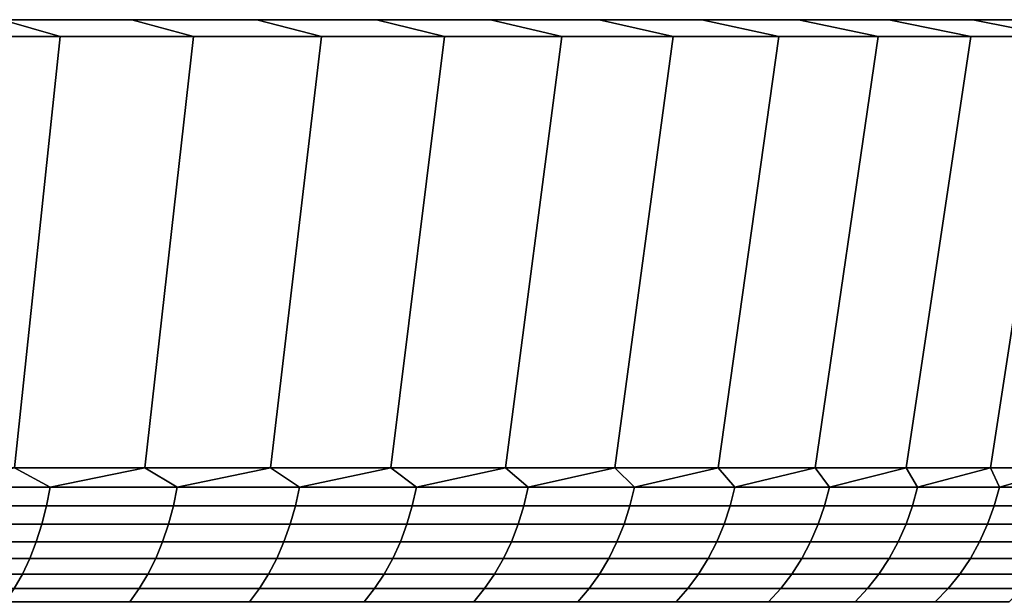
# Model space of a CAD drawing. Header units: metres. Extents: x -109 to 109, y -100 to 58.
# Tile 144 of 256: x -57.27 to -48.57, y 53.41 to 58.5. Entities that reach past the tile are written whole.
import ezdxf

# ---------------------------------------------------------------- set-up
doc = ezdxf.new("R2010")
doc.units = ezdxf.units.M
doc.layers.add('solid_21_062_100_XXX', color=7, linetype='CONTINUOUS')

msp = doc.modelspace()

# ---------------------------------------------------------------- linework, layer by layer
at = {"layer": 'solid_21_062_100_XXX'}
for points in [[(-44.985703, 58.5, -2.920247), (-108.11554, 58.5, -1.461617), (-108.149307, 58.5), (-44.88446, 58.5, -1.461617)], [(-108.11554, 58.5, 1.461617), (-44.850693, 58.5), (-44.88446, 58.5, -1.461617), (-108.149307, 58.5)], [(-45.154202, 58.5, -4.372556), (-108.014297, 58.5, -2.920247), (-108.11554, 58.5, -1.461617), (-44.985703, 58.5, -2.920247)], [(-108.014297, 58.5, 2.920247), (-44.88446, 58.5, 1.461617), (-44.850693, 58.5), (-108.11554, 58.5, 1.461617)], [(-45.389584, 58.5, -5.81556), (-107.845802, 58.5, -4.372556), (-108.014297, 58.5, -2.920247), (-45.154202, 58.5, -4.372556)], [(-107.845802, 58.5, 4.372556), (-44.985703, 58.5, 2.920247), (-44.88446, 58.5, 1.461617), (-108.014297, 58.5, 2.920247)], [(-45.691353, 58.5, -7.246105), (-107.610413, 58.5, -5.81556), (-107.845802, 58.5, -4.372556), (-45.389584, 58.5, -5.81556)], [(-107.610413, 58.5, 5.81556), (-45.154202, 58.5, 4.372556), (-44.985703, 58.5, 2.920247), (-107.845802, 58.5, 4.372556)], [(-46.058899, 58.5, -8.6613), (-107.308647, 58.5, -7.246105), (-107.610413, 58.5, -5.81556), (-45.691353, 58.5, -7.246105)], [(-107.308647, 58.5, 7.246105), (-45.389584, 58.5, 5.81556), (-45.154202, 58.5, 4.372556), (-107.610413, 58.5, 5.81556)], [(-46.491348, 58.5, -10.057801), (-106.941101, 58.5, -8.6613), (-107.308647, 58.5, -7.246105), (-46.058899, 58.5, -8.6613)], [(-106.941101, 58.5, 8.6613), (-45.691353, 58.5, 7.246105), (-45.389584, 58.5, 5.81556), (-107.308647, 58.5, 7.246105)], [(-46.987904, 58.5, -11.433064), (-106.508652, 58.5, -10.057801), (-106.941101, 58.5, -8.6613), (-46.491348, 58.5, -10.057801)], [(-106.508652, 58.5, 10.057801), (-46.058899, 58.5, 8.6613), (-45.691353, 58.5, 7.246105), (-106.941101, 58.5, 8.6613)], [(-47.547405, 58.5, -12.783813), (-106.012093, 58.5, -11.433064), (-106.508652, 58.5, -10.057801), (-46.987904, 58.5, -11.433064)], [(-106.012093, 58.5, 11.433064), (-46.491348, 58.5, 10.057801), (-46.058899, 58.5, 8.6613), (-106.508652, 58.5, 10.057801)], [(-48.168751, 58.5, -14.107408), (-105.452591, 58.5, -12.783813), (-106.012093, 58.5, -11.433064), (-47.547405, 58.5, -12.783813)], [(-105.452591, 58.5, 12.783813), (-46.987904, 58.5, 11.433064), (-46.491348, 58.5, 10.057801), (-106.012093, 58.5, 11.433064)], [(-48.850403, 58.5, -15.400596), (-104.831245, 58.5, -14.107408), (-105.452591, 58.5, -12.783813), (-48.168751, 58.5, -14.107408)], [(-104.831245, 58.5, 14.107408), (-47.547405, 58.5, 12.783813), (-46.987904, 58.5, 11.433064), (-105.452591, 58.5, 12.783813)], [(-49.591232, 58.5, -16.661243), (-104.149597, 58.5, -15.400596), (-104.831245, 58.5, -14.107408), (-48.850403, 58.5, -15.400596)], [(-104.149597, 58.5, 15.400596), (-48.168751, 58.5, 14.107408), (-47.547405, 58.5, 12.783813), (-104.831245, 58.5, 14.107408)], [(-50.38937, 58.5, -17.886127), (-103.408768, 58.5, -16.661243), (-104.149597, 58.5, -15.400596), (-49.591232, 58.5, -16.661243)], [(-103.408768, 58.5, 16.661243), (-48.850403, 58.5, 15.400596), (-48.168751, 58.5, 14.107408), (-104.149597, 58.5, 15.400596)], [(-51.243362, 58.5, -19.073038), (-102.610626, 58.5, -17.886127), (-103.408768, 58.5, -16.661243), (-50.38937, 58.5, -17.886127)], [(-102.610626, 58.5, 17.886127), (-49.591232, 58.5, 16.661243), (-48.850403, 58.5, 15.400596), (-103.408768, 58.5, 16.661243)], [(-52.151077, 58.5, -20.219019), (-101.756638, 58.5, -19.073038), (-102.610626, 58.5, -17.886127), (-51.243362, 58.5, -19.073038)], [(-101.756638, 58.5, 19.073038), (-50.38937, 58.5, 17.886127), (-49.591232, 58.5, 16.661243), (-102.610626, 58.5, 17.886127)], [(-53.110939, 58.5, -21.322065), (-100.848923, 58.5, -20.219019), (-101.756638, 58.5, -19.073038), (-52.151077, 58.5, -20.219019)], [(-100.848923, 58.5, 20.219019), (-51.243362, 58.5, 19.073038), (-50.38937, 58.5, 17.886127), (-101.756638, 58.5, 19.073038)], [(-53.110939, 58.5, -21.322065), (-99.889061, 58.5, -21.322065), (-100.848923, 58.5, -20.219019)], [(-99.889061, 58.5, 21.322065), (-52.151077, 58.5, 20.219019), (-51.243362, 58.5, 19.073038), (-100.848923, 58.5, 20.219019)], [(-54.12048, 58.5, -22.379354), (-98.879524, 58.5, -22.379354), (-99.889061, 58.5, -21.322065)], [(-53.110939, 58.5, -21.322065), (-54.12048, 58.5, -22.379354), (-99.889061, 58.5, -21.322065)], [(-99.889061, 58.5, 21.322065), (-53.110939, 58.5, 21.322065), (-52.151077, 58.5, 20.219019)], [(-99.889061, 58.5, 21.322065), (-98.879524, 58.5, 22.379354), (-53.110939, 58.5, 21.322065)], [(-55.178028, 58.5, -23.389147), (-97.821968, 58.5, -23.389147), (-98.879524, 58.5, -22.379354)], [(-54.12048, 58.5, -22.379354), (-55.178028, 58.5, -23.389147), (-98.879524, 58.5, -22.379354)], [(-98.879524, 58.5, 22.379354), (-54.12048, 58.5, 22.379354), (-53.110939, 58.5, 21.322065)], [(-98.879524, 58.5, 22.379354), (-97.821968, 58.5, 23.389147), (-54.12048, 58.5, 22.379354)], [(-56.280922, 58.5, -24.348871), (-96.719078, 58.5, -24.348871), (-97.821968, 58.5, -23.389147)], [(-55.178028, 58.5, -23.389147), (-56.280922, 58.5, -24.348871), (-97.821968, 58.5, -23.389147)], [(-97.821968, 58.5, 23.389147), (-55.178028, 58.5, 23.389147), (-54.12048, 58.5, 22.379354)], [(-97.821968, 58.5, 23.389147), (-96.719078, 58.5, 24.348871), (-55.178028, 58.5, 23.389147)], [(-56.280922, 58.5, -24.348871), (-57.427132, 58.5, -25.256767), (-96.719078, 58.5, -24.348871)], [(-96.719078, 58.5, 24.348871), (-56.280922, 58.5, 24.348871), (-55.178028, 58.5, 23.389147)], [(-96.719078, 58.5, 24.348871), (-95.572868, 58.5, 25.256767), (-56.280922, 58.5, 24.348871)], [(-95.572868, 58.5, 25.256767), (-57.427132, 58.5, 25.256767), (-56.280922, 58.5, 24.348871)], [(-56.914455, 58.349998, -25.935621), (-58.132977, 58.349998, -26.812355), (-58.613731, 58.5, -26.110535), (-57.427132, 58.5, -25.256767)], [(-58.132977, 58.349998, 26.812355), (-56.914455, 58.349998, 25.935621), (-57.427132, 58.5, 25.256767), (-58.613731, 58.5, 26.110535)], [(-55.737442, 58.349998, -25.003325), (-56.914455, 58.349998, -25.935621), (-57.427132, 58.5, -25.256767), (-56.280922, 58.5, -24.348871)], [(-56.914455, 58.349998, 25.935621), (-55.737442, 58.349998, 25.003325), (-56.280922, 58.5, 24.348871), (-57.427132, 58.5, 25.256767)], [(-54.604927, 58.349998, -24.017824), (-55.737442, 58.349998, -25.003325), (-56.280922, 58.5, -24.348871), (-55.178028, 58.5, -23.389147)], [(-55.737442, 58.349998, 25.003325), (-54.604927, 58.349998, 24.017824), (-55.178028, 58.5, 23.389147), (-56.280922, 58.5, 24.348871)], [(-53.518967, 58.349998, -22.980906), (-54.604927, 58.349998, -24.017824), (-55.178028, 58.5, -23.389147), (-54.12048, 58.5, -22.379354)], [(-54.604927, 58.349998, 24.017824), (-53.518967, 58.349998, 22.980906), (-54.12048, 58.5, 22.379354), (-55.178028, 58.5, 23.389147)], [(-52.482281, 58.349998, -21.895187), (-53.518967, 58.349998, -22.980906), (-54.12048, 58.5, -22.379354), (-53.110939, 58.5, -21.322065)], [(-53.518967, 58.349998, 22.980906), (-52.482281, 58.349998, 21.895187), (-53.110939, 58.5, 21.322065), (-54.12048, 58.5, 22.379354)], [(-51.496593, 58.349998, -20.762459), (-52.482281, 58.349998, -21.895187), (-53.110939, 58.5, -21.322065), (-52.151077, 58.5, -20.219019)], [(-52.482281, 58.349998, 21.895187), (-51.496593, 58.349998, 20.762459), (-52.151077, 58.5, 20.219019), (-53.110939, 58.5, 21.322065)], [(-50.56448, 58.349998, -19.58568), (-51.496593, 58.349998, -20.762459), (-52.151077, 58.5, -20.219019), (-51.243362, 58.5, -19.073038)], [(-51.496593, 58.349998, 20.762459), (-50.56448, 58.349998, 19.58568), (-51.243362, 58.5, 19.073038), (-52.151077, 58.5, 20.219019)], [(-49.68755, 58.349998, -18.366886), (-50.56448, 58.349998, -19.58568), (-51.243362, 58.5, -19.073038), (-50.38937, 58.5, -17.886127)], [(-50.56448, 58.349998, 19.58568), (-49.68755, 58.349998, 18.366886), (-50.38937, 58.5, 17.886127), (-51.243362, 58.5, 19.073038)], [(-48.867977, 58.349998, -17.109098), (-49.68755, 58.349998, -18.366886), (-50.38937, 58.5, -17.886127), (-49.591232, 58.5, -16.661243)], [(-49.68755, 58.349998, 18.366886), (-48.867977, 58.349998, 17.109098), (-49.591232, 58.5, 16.661243), (-50.38937, 58.5, 17.886127)], [(-48.107227, 58.349998, -15.814565), (-48.867977, 58.349998, -17.109098), (-49.591232, 58.5, -16.661243), (-48.850403, 58.5, -15.400596)], [(-48.867977, 58.349998, 17.109098), (-48.107227, 58.349998, 15.814565), (-48.850403, 58.5, 15.400596), (-49.591232, 58.5, 16.661243)], [(-47.407234, 58.349998, -14.486578), (-48.107227, 58.349998, -15.814565), (-48.850403, 58.5, -15.400596), (-48.168751, 58.5, -14.107408)], [(-48.107227, 58.349998, 15.814565), (-47.407234, 58.349998, 14.486578), (-48.168751, 58.5, 14.107408), (-48.850403, 58.5, 15.400596)], [(-58.513008, 54.537159, 26.257763), (-57.319527, 54.537159, 25.399044), (-56.914455, 58.349998, 25.935621), (-58.132977, 58.349998, 26.812355)], [(-57.319527, 54.537159, -25.399044), (-58.513008, 54.537159, -26.257763), (-58.132977, 58.349998, -26.812355), (-56.914455, 58.349998, -25.935621)], [(-57.319527, 54.537159, 25.399044), (-56.166977, 54.537159, 24.486124), (-55.737442, 58.349998, 25.003325), (-56.914455, 58.349998, 25.935621)], [(-56.166977, 54.537159, -24.486124), (-57.319527, 54.537159, -25.399044), (-56.914455, 58.349998, -25.935621), (-55.737442, 58.349998, -25.003325)], [(-56.166977, 54.537159, 24.486124), (-55.057823, 54.537159, 23.520948), (-54.604927, 58.349998, 24.017824), (-55.737442, 58.349998, 25.003325)], [(-55.057823, 54.537159, -23.52095), (-56.166977, 54.537159, -24.486124), (-55.737442, 58.349998, -25.003325), (-54.604927, 58.349998, -24.017824)], [(-55.057823, 54.537159, 23.520948), (-53.994423, 54.537159, 22.505577), (-53.518967, 58.349998, 22.980906), (-54.604927, 58.349998, 24.017824)], [(-53.994423, 54.537159, -22.505579), (-55.057823, 54.537159, -23.52095), (-54.604927, 58.349998, -24.017824), (-53.518967, 58.349998, -22.980906)], [(-53.994423, 54.537159, 22.505577), (-52.97905, 54.537159, 21.442177), (-52.482281, 58.349998, 21.895187), (-53.518967, 58.349998, 22.980906)], [(-52.97905, 54.537159, -21.442177), (-53.994423, 54.537159, -22.505579), (-53.518967, 58.349998, -22.980906), (-52.482281, 58.349998, -21.895187)], [(-52.97905, 54.537159, 21.442177), (-52.01387, 54.537159, 20.333015), (-51.496593, 58.349998, 20.762459), (-52.482281, 58.349998, 21.895187)], [(-52.01387, 54.537159, -20.333015), (-52.97905, 54.537159, -21.442177), (-52.482281, 58.349998, -21.895187), (-51.496593, 58.349998, -20.762459)], [(-52.01387, 54.537159, 20.333015), (-51.100948, 54.537159, 19.180466), (-50.56448, 58.349998, 19.58568), (-51.496593, 58.349998, 20.762459)], [(-51.100948, 54.537159, -19.180466), (-52.01387, 54.537159, -20.333015), (-51.496593, 58.349998, -20.762459), (-50.56448, 58.349998, -19.58568)], [(-51.100948, 54.537159, 19.180466), (-50.242233, 54.537159, 17.986986), (-49.68755, 58.349998, 18.366886), (-50.56448, 58.349998, 19.58568)], [(-50.242233, 54.537159, -17.986986), (-51.100948, 54.537159, -19.180466), (-50.56448, 58.349998, -19.58568), (-49.68755, 58.349998, -18.366886)], [(-50.242233, 54.537159, 17.986986), (-49.439548, 54.537159, 16.755119), (-48.867977, 58.349998, 17.109098), (-49.68755, 58.349998, 18.366886)], [(-49.439548, 54.537159, -16.755121), (-50.242233, 54.537159, -17.986986), (-49.68755, 58.349998, -18.366886), (-48.867977, 58.349998, -17.109098)], [(-49.439548, 54.537159, 16.755119), (-48.694614, 54.537159, 15.487496), (-48.107227, 58.349998, 15.814565), (-48.867977, 58.349998, 17.109098)], [(-48.694614, 54.537159, -15.487497), (-49.439548, 54.537159, -16.755121), (-48.867977, 58.349998, -17.109098), (-48.107227, 58.349998, -15.814565)], [(-48.694614, 54.537159, 15.487496), (-48.009018, 54.537159, 14.186821), (-47.407234, 58.349998, 14.486578), (-48.107227, 58.349998, 15.814565)], [(-48.009018, 54.537159, -14.186822), (-48.694614, 54.537159, -15.487497), (-48.107227, 58.349998, -15.814565), (-47.407234, 58.349998, -14.486578)], [(-57.004017, 54.368504, 25.110455), (-57.319527, 54.537159, 25.399044), (-58.167114, 54.368504, 25.971783)], [(-58.167114, 54.368504, -25.971783), (-57.319527, 54.537159, -25.399044), (-57.004017, 54.368504, -25.110455)], [(-57.004017, 54.368504, 25.110455), (-56.166977, 54.537159, 24.486124), (-57.319527, 54.537159, 25.399044)], [(-57.004017, 54.368504, -25.110455), (-57.319527, 54.537159, -25.399044), (-56.166977, 54.537159, -24.486124)], [(-55.881329, 54.368504, 24.197081), (-56.166977, 54.537159, 24.486124), (-57.004017, 54.368504, 25.110455)], [(-57.004017, 54.368504, -25.110455), (-56.166977, 54.537159, -24.486124), (-55.881329, 54.368504, -24.197081)], [(-55.881329, 54.368504, 24.197081), (-55.057823, 54.537159, 23.520948), (-56.166977, 54.537159, 24.486124)], [(-55.881329, 54.368504, -24.197081), (-56.166977, 54.537159, -24.486124), (-55.057823, 54.537159, -23.52095)], [(-54.801376, 54.368504, 23.233553), (-55.057823, 54.537159, 23.520948), (-55.881329, 54.368504, 24.197081)], [(-55.881329, 54.368504, -24.197081), (-55.057823, 54.537159, -23.52095), (-54.801376, 54.368504, -23.233553)], [(-54.801376, 54.368504, 23.233553), (-53.994423, 54.537159, 22.505577), (-55.057823, 54.537159, 23.520948)], [(-54.801376, 54.368504, -23.233553), (-55.057823, 54.537159, -23.52095), (-53.994423, 54.537159, -22.505579)], [(-53.766396, 54.368504, 22.221872), (-53.994423, 54.537159, 22.505577), (-54.801376, 54.368504, 23.233553)], [(-54.801376, 54.368504, -23.233553), (-53.994423, 54.537159, -22.505579), (-53.766396, 54.368504, -22.221872)], [(-53.766396, 54.368504, 22.221872), (-52.97905, 54.537159, 21.442177), (-53.994423, 54.537159, 22.505577)], [(-53.766396, 54.368504, -22.221872), (-53.994423, 54.537159, -22.505579), (-52.97905, 54.537159, -21.442177)], [(-52.778538, 54.368504, 21.164131), (-52.97905, 54.537159, 21.442177), (-53.766396, 54.368504, 22.221872)], [(-53.766396, 54.368504, -22.221872), (-52.97905, 54.537159, -21.442177), (-52.778538, 54.368504, -21.164131)], [(-52.778538, 54.368504, 21.164131), (-52.01387, 54.537159, 20.333015), (-52.97905, 54.537159, 21.442177)], [(-52.778538, 54.368504, -21.164131), (-52.97905, 54.537159, -21.442177), (-52.01387, 54.537159, -20.333015)], [(-51.839844, 54.368504, 20.062525), (-52.01387, 54.537159, 20.333015), (-52.778538, 54.368504, 21.164131)], [(-52.778538, 54.368504, -21.164131), (-52.01387, 54.537159, -20.333015), (-51.839844, 54.368504, -20.062525)], [(-51.839844, 54.368504, 20.062525), (-51.100948, 54.537159, 19.180466), (-52.01387, 54.537159, 20.333015)], [(-51.839844, 54.368504, -20.062525), (-52.01387, 54.537159, -20.333015), (-51.100948, 54.537159, -19.180466)], [(-50.952263, 54.368504, 18.919336), (-51.100948, 54.537159, 19.180466), (-51.839844, 54.368504, 20.062525)], [(-51.839844, 54.368504, -20.062525), (-51.100948, 54.537159, -19.180466), (-50.952263, 54.368504, -18.919336)], [(-50.952263, 54.368504, 18.919336), (-50.242233, 54.537159, 17.986986), (-51.100948, 54.537159, 19.180466)], [(-50.952263, 54.368504, -18.919336), (-51.100948, 54.537159, -19.180466), (-50.242233, 54.537159, -17.986986)], [(-50.11763, 54.368504, 17.736935), (-50.242233, 54.537159, 17.986986), (-50.952263, 54.368504, 18.919336)], [(-50.952263, 54.368504, -18.919336), (-50.242233, 54.537159, -17.986986), (-50.11763, 54.368504, -17.736935)], [(-50.11763, 54.368504, 17.736935), (-49.439548, 54.537159, 16.755119), (-50.242233, 54.537159, 17.986986)], [(-50.11763, 54.368504, -17.736935), (-50.242233, 54.537159, -17.986986), (-49.439548, 54.537159, -16.755121)], [(-49.337681, 54.368504, 16.517771), (-49.439548, 54.537159, 16.755119), (-50.11763, 54.368504, 17.736935)], [(-50.11763, 54.368504, -17.736935), (-49.439548, 54.537159, -16.755121), (-49.337681, 54.368504, -16.517771)], [(-49.337681, 54.368504, 16.517771), (-48.694614, 54.537159, 15.487496), (-49.439548, 54.537159, 16.755119)], [(-49.337681, 54.368504, -16.517771), (-49.439548, 54.537159, -16.755121), (-48.694614, 54.537159, -15.487497)], [(-48.614033, 54.368504, 15.264372), (-48.694614, 54.537159, 15.487496), (-49.337681, 54.368504, 16.517771)], [(-49.337681, 54.368504, -16.517771), (-48.694614, 54.537159, -15.487497), (-48.614033, 54.368504, -15.264372)], [(-48.614033, 54.368504, 15.264372), (-48.009018, 54.537159, 14.186821), (-48.694614, 54.537159, 15.487496)], [(-48.614033, 54.368504, -15.264372), (-48.694614, 54.537159, -15.487497), (-48.009018, 54.537159, -14.186822)], [(-47.948177, 54.368504, 13.979334), (-48.009018, 54.537159, 14.186821), (-48.614033, 54.368504, 15.264372)], [(-48.614033, 54.368504, -15.264372), (-48.009018, 54.537159, -14.186822), (-47.948177, 54.368504, -13.979334)], [(-58.167114, 54.368504, -25.971783), (-57.004017, 54.368504, -25.110455), (-57.03614, 54.201889, -25.06908), (-58.197319, 54.201889, -25.928989)], [(-57.004017, 54.368504, 25.110455), (-58.167114, 54.368504, 25.971783), (-58.197319, 54.201889, 25.928989), (-57.03614, 54.201889, 25.06908)], [(-57.004017, 54.368504, -25.110455), (-55.881329, 54.368504, -24.197081), (-55.915302, 54.201889, -24.157211), (-57.03614, 54.201889, -25.06908)], [(-55.881329, 54.368504, 24.197081), (-57.004017, 54.368504, 25.110455), (-57.03614, 54.201889, 25.06908), (-55.915302, 54.201889, 24.157211)], [(-55.881329, 54.368504, -24.197081), (-54.801376, 54.368504, -23.233553), (-54.837128, 54.201889, -23.195271), (-55.915302, 54.201889, -24.157211)], [(-54.801376, 54.368504, 23.233553), (-55.881329, 54.368504, 24.197081), (-55.915302, 54.201889, 24.157211), (-54.837128, 54.201889, 23.195271)], [(-54.801376, 54.368504, -23.233553), (-53.766396, 54.368504, -22.221872), (-53.803856, 54.201889, -22.185257), (-54.837128, 54.201889, -23.195271)], [(-53.766396, 54.368504, 22.221872), (-54.801376, 54.368504, 23.233553), (-54.837128, 54.201889, 23.195271), (-53.803856, 54.201889, 22.185257)], [(-53.766396, 54.368504, -22.221872), (-52.778538, 54.368504, -21.164131), (-52.817623, 54.201889, -21.129259), (-53.803856, 54.201889, -22.185257)], [(-52.778538, 54.368504, 21.164131), (-53.766396, 54.368504, 22.221872), (-53.803856, 54.201889, 22.185257), (-52.817623, 54.201889, 21.129259)], [(-52.778538, 54.368504, -21.164131), (-51.839844, 54.368504, -20.062525), (-51.880474, 54.201889, -20.029469), (-52.817623, 54.201889, -21.129259)], [(-51.839844, 54.368504, 20.062525), (-52.778538, 54.368504, 21.164131), (-52.817623, 54.201889, 21.129259), (-51.880474, 54.201889, 20.029469)], [(-51.839844, 54.368504, -20.062525), (-50.952263, 54.368504, -18.919336), (-50.994354, 54.201889, -18.888165), (-51.880474, 54.201889, -20.029469)], [(-50.952263, 54.368504, 18.919336), (-51.839844, 54.368504, 20.062525), (-51.880474, 54.201889, 20.029469), (-50.994354, 54.201889, 18.888165)], [(-50.952263, 54.368504, -18.919336), (-50.11763, 54.368504, -17.736935), (-50.161102, 54.201889, -17.70771), (-50.994354, 54.201889, -18.888165)], [(-50.11763, 54.368504, 17.736935), (-50.952263, 54.368504, 18.919336), (-50.994354, 54.201889, 18.888165), (-50.161102, 54.201889, 17.70771)], [(-50.11763, 54.368504, -17.736935), (-49.337681, 54.368504, -16.517771), (-49.382439, 54.201889, -16.490555), (-50.161102, 54.201889, -17.70771)], [(-49.337681, 54.368504, 16.517771), (-50.11763, 54.368504, 17.736935), (-50.161102, 54.201889, 17.70771), (-49.382439, 54.201889, 16.490555)], [(-49.337681, 54.368504, -16.517771), (-48.614033, 54.368504, -15.264372), (-48.659981, 54.201889, -15.239221), (-49.382439, 54.201889, -16.490555)], [(-48.614033, 54.368504, 15.264372), (-49.337681, 54.368504, 16.517771), (-49.382439, 54.201889, 16.490555), (-48.659981, 54.201889, 15.239221)], [(-48.614033, 54.368504, -15.264372), (-47.948177, 54.368504, -13.979334), (-47.995224, 54.201889, -13.956301), (-48.659981, 54.201889, -15.239221)], [(-47.948177, 54.368504, 13.979334), (-48.614033, 54.368504, 15.264372), (-48.659981, 54.201889, 15.239221), (-47.995224, 54.201889, 13.956301)], [(-58.197319, 54.201889, -25.928989), (-57.03614, 54.201889, -25.06908), (-57.077057, 54.040485, -25.016382), (-58.235794, 54.040485, -25.874485)], [(-57.03614, 54.201889, 25.06908), (-58.197319, 54.201889, 25.928989), (-58.235794, 54.040485, 25.874485), (-57.077057, 54.040485, 25.016382)], [(-57.03614, 54.201889, -25.06908), (-55.915302, 54.201889, -24.157211), (-55.958572, 54.040485, -24.10643), (-57.077057, 54.040485, -25.016382)], [(-55.915302, 54.201889, 24.157211), (-57.03614, 54.201889, 25.06908), (-57.077057, 54.040485, 25.016382), (-55.958572, 54.040485, 24.10643)], [(-55.915302, 54.201889, -24.157211), (-54.837128, 54.201889, -23.195271), (-54.882668, 54.040485, -23.146513), (-55.958572, 54.040485, -24.10643)], [(-54.837128, 54.201889, 23.195271), (-55.915302, 54.201889, 24.157211), (-55.958572, 54.040485, 24.10643), (-54.882668, 54.040485, 23.146513)], [(-54.837128, 54.201889, -23.195271), (-53.803856, 54.201889, -22.185257), (-53.851566, 54.040485, -22.13862), (-54.882668, 54.040485, -23.146513)], [(-53.803856, 54.201889, 22.185257), (-54.837128, 54.201889, 23.195271), (-54.882668, 54.040485, 23.146513), (-53.851566, 54.040485, 22.13862)], [(-53.803856, 54.201889, -22.185257), (-52.817623, 54.201889, -21.129259), (-52.867405, 54.040485, -21.084843), (-53.851566, 54.040485, -22.13862)], [(-52.817623, 54.201889, 21.129259), (-53.803856, 54.201889, 22.185257), (-53.851566, 54.040485, 22.13862), (-52.867405, 54.040485, 21.084843)], [(-52.817623, 54.201889, -21.129259), (-51.880474, 54.201889, -20.029469), (-51.932228, 54.040485, -19.987364), (-52.867405, 54.040485, -21.084843)], [(-51.880474, 54.201889, 20.029469), (-52.817623, 54.201889, 21.129259), (-52.867405, 54.040485, 21.084843), (-51.932228, 54.040485, 19.987364)], [(-51.880474, 54.201889, -20.029469), (-50.994354, 54.201889, -18.888165), (-51.04797, 54.040485, -18.848459), (-51.932228, 54.040485, -19.987364)], [(-50.994354, 54.201889, 18.888165), (-51.880474, 54.201889, 20.029469), (-51.932228, 54.040485, 19.987364), (-51.04797, 54.040485, 18.848459)], [(-50.994354, 54.201889, -18.888165), (-50.161102, 54.201889, -17.70771), (-50.216469, 54.040485, -17.670486), (-51.04797, 54.040485, -18.848459)], [(-50.161102, 54.201889, 17.70771), (-50.994354, 54.201889, 18.888165), (-51.04797, 54.040485, 18.848459), (-50.216469, 54.040485, 17.670486)], [(-50.161102, 54.201889, -17.70771), (-49.382439, 54.201889, -16.490555), (-49.439442, 54.040485, -16.455891), (-50.216469, 54.040485, -17.670486)], [(-49.382439, 54.201889, 16.490555), (-50.161102, 54.201889, 17.70771), (-50.216469, 54.040485, 17.670486), (-49.439442, 54.040485, 16.455891)], [(-49.382439, 54.201889, -16.490555), (-48.659981, 54.201889, -15.239221), (-48.718502, 54.040485, -15.207186), (-49.439442, 54.040485, -16.455891)], [(-48.659981, 54.201889, 15.239221), (-49.382439, 54.201889, 16.490555), (-49.439442, 54.040485, 16.455891), (-48.718502, 54.040485, 15.207186)], [(-48.659981, 54.201889, -15.239221), (-47.995224, 54.201889, -13.956301), (-48.055145, 54.040485, -13.926963), (-48.718502, 54.040485, -15.207186)], [(-47.995224, 54.201889, 13.956301), (-48.659981, 54.201889, 15.239221), (-48.718502, 54.040485, 15.207186), (-48.055145, 54.040485, 13.926963)], [(-58.235794, 54.040485, -25.874485), (-57.077057, 54.040485, -25.016382), (-57.12645, 53.885513, -24.952763), (-58.282242, 53.885513, -25.808683)], [(-57.077057, 54.040485, 25.016382), (-58.235794, 54.040485, 25.874485), (-58.282242, 53.885513, 25.808683), (-57.12645, 53.885513, 24.952763)], [(-57.077057, 54.040485, -25.016382), (-55.958572, 54.040485, -24.10643), (-56.010811, 53.885513, -24.045124), (-57.12645, 53.885513, -24.952763)], [(-55.958572, 54.040485, 24.10643), (-57.077057, 54.040485, 25.016382), (-57.12645, 53.885513, 24.952763), (-56.010811, 53.885513, 24.045124)], [(-55.958572, 54.040485, -24.10643), (-54.882668, 54.040485, -23.146513), (-54.937641, 53.885513, -23.087648), (-56.010811, 53.885513, -24.045124)], [(-54.882668, 54.040485, 23.146513), (-55.958572, 54.040485, 24.10643), (-56.010811, 53.885513, 24.045124), (-54.937641, 53.885513, 23.087648)], [(-54.882668, 54.040485, -23.146513), (-53.851566, 54.040485, -22.13862), (-53.909161, 53.885513, -22.082319), (-54.937641, 53.885513, -23.087648)], [(-53.851566, 54.040485, 22.13862), (-54.882668, 54.040485, 23.146513), (-54.937641, 53.885513, 23.087648), (-53.909161, 53.885513, 22.082319)], [(-53.851566, 54.040485, -22.13862), (-52.867405, 54.040485, -21.084843), (-52.927505, 53.885513, -21.031221), (-53.909161, 53.885513, -22.082319)], [(-52.867405, 54.040485, 21.084843), (-53.851566, 54.040485, 22.13862), (-53.909161, 53.885513, 22.082319), (-52.927505, 53.885513, 21.031221)], [(-52.867405, 54.040485, -21.084843), (-51.932228, 54.040485, -19.987364), (-51.994709, 53.885513, -19.936535), (-52.927505, 53.885513, -21.031221)], [(-51.932228, 54.040485, 19.987364), (-52.867405, 54.040485, 21.084843), (-52.927505, 53.885513, 21.031221), (-51.994709, 53.885513, 19.936535)], [(-51.932228, 54.040485, -19.987364), (-51.04797, 54.040485, -18.848459), (-51.112698, 53.885513, -18.800526), (-51.994709, 53.885513, -19.936535)], [(-51.04797, 54.040485, 18.848459), (-51.932228, 54.040485, 19.987364), (-51.994709, 53.885513, 19.936535), (-51.112698, 53.885513, 18.800526)], [(-51.04797, 54.040485, -18.848459), (-50.216469, 54.040485, -17.670486), (-50.28331, 53.885513, -17.625549), (-51.112698, 53.885513, -18.800526)], [(-50.216469, 54.040485, 17.670486), (-51.04797, 54.040485, 18.848459), (-51.112698, 53.885513, 18.800526), (-50.28331, 53.885513, 17.625549)], [(-50.216469, 54.040485, -17.670486), (-49.439442, 54.040485, -16.455891), (-49.508259, 53.885513, -16.414042), (-50.28331, 53.885513, -17.625549)], [(-49.439442, 54.040485, 16.455891), (-50.216469, 54.040485, 17.670486), (-50.28331, 53.885513, 17.625549), (-49.508259, 53.885513, 16.414042)], [(-49.439442, 54.040485, -16.455891), (-48.718502, 54.040485, -15.207186), (-48.789154, 53.885513, -15.168512), (-49.508259, 53.885513, -16.414042)], [(-48.718502, 54.040485, 15.207186), (-49.439442, 54.040485, 16.455891), (-49.508259, 53.885513, 16.414042), (-48.789154, 53.885513, 15.168512)], [(-48.718502, 54.040485, -15.207186), (-48.055145, 54.040485, -13.926963), (-48.127483, 53.885513, -13.891544), (-48.789154, 53.885513, -15.168512)], [(-48.055145, 54.040485, 13.926963), (-48.718502, 54.040485, 15.207186), (-48.789154, 53.885513, 15.168512), (-48.127483, 53.885513, 13.891544)], [(-58.282242, 53.885513, -25.808683), (-57.12645, 53.885513, -24.952763), (-57.183949, 53.738159, -24.878706), (-58.336311, 53.738159, -25.732086)], [(-57.12645, 53.885513, 24.952763), (-58.282242, 53.885513, 25.808683), (-58.336311, 53.738159, 25.732086), (-57.183949, 53.738159, 24.878706)], [(-57.12645, 53.885513, -24.952763), (-56.010811, 53.885513, -24.045124), (-56.071621, 53.738159, -23.973761), (-57.183949, 53.738159, -24.878706)], [(-56.010811, 53.885513, 24.045124), (-57.12645, 53.885513, 24.952763), (-57.183949, 53.738159, 24.878706), (-56.071621, 53.738159, 23.973761)], [(-56.010811, 53.885513, -24.045124), (-54.937641, 53.885513, -23.087648), (-55.001637, 53.738159, -23.019127), (-56.071621, 53.738159, -23.973761)], [(-54.937641, 53.885513, 23.087648), (-56.010811, 53.885513, 24.045124), (-56.071621, 53.738159, 23.973761), (-55.001637, 53.738159, 23.019127)], [(-54.937641, 53.885513, -23.087648), (-53.909161, 53.885513, -22.082319), (-53.976208, 53.738159, -22.016783), (-55.001637, 53.738159, -23.019127)], [(-53.909161, 53.885513, 22.082319), (-54.937641, 53.885513, 23.087648), (-55.001637, 53.738159, 23.019127), (-53.976208, 53.738159, 22.016783)], [(-53.909161, 53.885513, -22.082319), (-52.927505, 53.885513, -21.031221), (-52.997467, 53.738159, -20.968805), (-53.976208, 53.738159, -22.016783)], [(-52.927505, 53.885513, 21.031221), (-53.909161, 53.885513, 22.082319), (-53.976208, 53.738159, 22.016783), (-52.997467, 53.738159, 20.968805)], [(-52.927505, 53.885513, -21.031221), (-51.994709, 53.885513, -19.936535), (-52.067436, 53.738159, -19.877365), (-52.997467, 53.738159, -20.968805)], [(-51.994709, 53.885513, 19.936535), (-52.927505, 53.885513, 21.031221), (-52.997467, 53.738159, 20.968805), (-52.067436, 53.738159, 19.877365)], [(-51.994709, 53.885513, -19.936535), (-51.112698, 53.885513, -18.800526), (-51.188046, 53.738159, -18.744728), (-52.067436, 53.738159, -19.877365)], [(-51.112698, 53.885513, 18.800526), (-51.994709, 53.885513, 19.936535), (-52.067436, 53.738159, 19.877365), (-51.188046, 53.738159, 18.744728)], [(-51.112698, 53.885513, -18.800526), (-50.28331, 53.885513, -17.625549), (-50.361118, 53.738159, -17.573238), (-51.188046, 53.738159, -18.744728)], [(-50.28331, 53.885513, 17.625549), (-51.112698, 53.885513, 18.800526), (-51.188046, 53.738159, 18.744728), (-50.361118, 53.738159, 17.573238)], [(-50.28331, 53.885513, -17.625549), (-49.508259, 53.885513, -16.414042), (-49.588367, 53.738159, -16.365326), (-50.361118, 53.738159, -17.573238)], [(-49.508259, 53.885513, 16.414042), (-50.28331, 53.885513, 17.625549), (-50.361118, 53.738159, 17.573238), (-49.588367, 53.738159, 16.365326)], [(-49.508259, 53.885513, -16.414042), (-48.789154, 53.885513, -15.168512), (-48.871395, 53.738159, -15.123494), (-49.588367, 53.738159, -16.365326)], [(-48.789154, 53.885513, 15.168512), (-49.508259, 53.885513, 16.414042), (-49.588367, 53.738159, 16.365326), (-48.871395, 53.738159, 15.123494)], [(-48.789154, 53.885513, -15.168512), (-48.127483, 53.885513, -13.891544), (-48.211689, 53.738159, -13.850317), (-48.871395, 53.738159, -15.123494)], [(-48.127483, 53.885513, 13.891544), (-48.789154, 53.885513, 15.168512), (-48.871395, 53.738159, 15.123494), (-48.211689, 53.738159, 13.850317)], [(-58.336311, 53.738159, -25.732086), (-57.183949, 53.738159, -24.878706), (-57.249111, 53.599548, -24.794779), (-58.397587, 53.599548, -25.645279)], [(-57.183949, 53.738159, 24.878706), (-58.336311, 53.738159, 25.732086), (-58.397587, 53.599548, 25.645279), (-57.249111, 53.599548, 24.794779)], [(-57.183949, 53.738159, -24.878706), (-56.071621, 53.738159, -23.973761), (-56.140537, 53.599548, -23.892885), (-57.249111, 53.599548, -24.794779)], [(-56.071621, 53.738159, 23.973761), (-57.183949, 53.738159, 24.878706), (-57.249111, 53.599548, 24.794779), (-56.140537, 53.599548, 23.892885)], [(-56.071621, 53.738159, -23.973761), (-55.001637, 53.738159, -23.019127), (-55.074162, 53.599548, -22.941473), (-56.140537, 53.599548, -23.892885)], [(-55.001637, 53.738159, 23.019127), (-56.071621, 53.738159, 23.973761), (-56.140537, 53.599548, 23.892885), (-55.074162, 53.599548, 22.941473)], [(-55.001637, 53.738159, -23.019127), (-53.976208, 53.738159, -22.016783), (-54.052193, 53.599548, -21.942509), (-55.074162, 53.599548, -22.941473)], [(-53.976208, 53.738159, 22.016783), (-55.001637, 53.738159, 23.019127), (-55.074162, 53.599548, 22.941473), (-54.052193, 53.599548, 21.942509)], [(-53.976208, 53.738159, -22.016783), (-52.997467, 53.738159, -20.968805), (-53.076752, 53.599548, -20.898067), (-54.052193, 53.599548, -21.942509)], [(-52.997467, 53.738159, 20.968805), (-53.976208, 53.738159, 22.016783), (-54.052193, 53.599548, 21.942509), (-53.076752, 53.599548, 20.898067)], [(-52.997467, 53.738159, -20.968805), (-52.067436, 53.738159, -19.877365), (-52.149857, 53.599548, -19.81031), (-53.076752, 53.599548, -20.898067)], [(-52.067436, 53.738159, 19.877365), (-52.997467, 53.738159, 20.968805), (-53.076752, 53.599548, 20.898067), (-52.149857, 53.599548, 19.81031)], [(-52.067436, 53.738159, -19.877365), (-51.188046, 53.738159, -18.744728), (-51.273434, 53.599548, -18.681492), (-52.149857, 53.599548, -19.81031)], [(-51.188046, 53.738159, 18.744728), (-52.067436, 53.738159, 19.877365), (-52.149857, 53.599548, 19.81031), (-51.273434, 53.599548, 18.681492)], [(-51.188046, 53.738159, -18.744728), (-50.361118, 53.738159, -17.573238), (-50.449299, 53.599548, -17.513956), (-51.273434, 53.599548, -18.681492)], [(-50.361118, 53.738159, 17.573238), (-51.188046, 53.738159, 18.744728), (-51.273434, 53.599548, 18.681492), (-50.449299, 53.599548, 17.513956)], [(-50.361118, 53.738159, -17.573238), (-49.588367, 53.738159, -16.365326), (-49.679153, 53.599548, -16.310118), (-50.449299, 53.599548, -17.513956)], [(-49.588367, 53.738159, 16.365326), (-50.361118, 53.738159, 17.573238), (-50.449299, 53.599548, 17.513956), (-49.679153, 53.599548, 16.310118)], [(-49.588367, 53.738159, -16.365326), (-48.871395, 53.738159, -15.123494), (-48.9646, 53.599548, -15.072475), (-49.679153, 53.599548, -16.310118)], [(-48.871395, 53.738159, 15.123494), (-49.588367, 53.738159, 16.365326), (-49.679153, 53.599548, 16.310118), (-48.9646, 53.599548, 15.072475)], [(-48.871395, 53.738159, -15.123494), (-48.211689, 53.738159, -13.850317), (-48.307117, 53.599548, -13.803593), (-48.9646, 53.599548, -15.072475)], [(-48.211689, 53.738159, 13.850317), (-48.871395, 53.738159, 15.123494), (-48.9646, 53.599548, 15.072475), (-48.307117, 53.599548, 13.803593)], [(-58.397587, 53.599548, -25.645279), (-57.249111, 53.599548, -24.794779), (-57.321442, 53.470734, -24.701618), (-58.465599, 53.470734, -25.548923)], [(-57.249111, 53.599548, 24.794779), (-58.397587, 53.599548, 25.645279), (-58.465599, 53.470734, 25.548923), (-57.321442, 53.470734, 24.701618)], [(-57.249111, 53.599548, -24.794779), (-56.140537, 53.599548, -23.892885), (-56.217033, 53.470734, -23.803114), (-57.321442, 53.470734, -24.701618)], [(-56.140537, 53.599548, 23.892885), (-57.249111, 53.599548, 24.794779), (-57.321442, 53.470734, 24.701618), (-56.217033, 53.470734, 23.803114)], [(-56.140537, 53.599548, -23.892885), (-55.074162, 53.599548, -22.941473), (-55.154663, 53.470734, -22.855276), (-56.217033, 53.470734, -23.803114)], [(-55.074162, 53.599548, 22.941473), (-56.140537, 53.599548, 23.892885), (-56.217033, 53.470734, 23.803114), (-55.154663, 53.470734, 22.855276)], [(-55.074162, 53.599548, -22.941473), (-54.052193, 53.599548, -21.942509), (-54.136536, 53.470734, -21.860065), (-55.154663, 53.470734, -22.855276)], [(-54.052193, 53.599548, 21.942509), (-55.074162, 53.599548, 22.941473), (-55.154663, 53.470734, 22.855276), (-54.136536, 53.470734, 21.860065)], [(-54.052193, 53.599548, -21.942509), (-53.076752, 53.599548, -20.898067), (-53.164757, 53.470734, -20.819548), (-54.136536, 53.470734, -21.860065)], [(-53.076752, 53.599548, 20.898067), (-54.052193, 53.599548, 21.942509), (-54.136536, 53.470734, 21.860065), (-53.164757, 53.470734, 20.819548)], [(-53.076752, 53.599548, -20.898067), (-52.149857, 53.599548, -19.81031), (-52.241348, 53.470734, -19.735878), (-53.164757, 53.470734, -20.819548)], [(-52.149857, 53.599548, 19.81031), (-53.076752, 53.599548, 20.898067), (-53.164757, 53.470734, 20.819548), (-52.241348, 53.470734, 19.735878)], [(-52.149857, 53.599548, -19.81031), (-51.273434, 53.599548, -18.681492), (-51.368217, 53.470734, -18.611301), (-52.241348, 53.470734, -19.735878)], [(-51.273434, 53.599548, 18.681492), (-52.149857, 53.599548, 19.81031), (-52.241348, 53.470734, 19.735878), (-51.368217, 53.470734, 18.611301)], [(-51.273434, 53.599548, -18.681492), (-50.449299, 53.599548, -17.513956), (-50.547176, 53.470734, -17.448151), (-51.368217, 53.470734, -18.611301)], [(-50.449299, 53.599548, 17.513956), (-51.273434, 53.599548, 18.681492), (-51.368217, 53.470734, 18.611301), (-50.547176, 53.470734, 17.448151)], [(-50.449299, 53.599548, -17.513956), (-49.679153, 53.599548, -16.310118), (-49.779926, 53.470734, -16.248837), (-50.547176, 53.470734, -17.448151)], [(-49.679153, 53.599548, 16.310118), (-50.449299, 53.599548, 17.513956), (-50.547176, 53.470734, 17.448151), (-49.779926, 53.470734, 16.248837)], [(-49.679153, 53.599548, -16.310118), (-48.9646, 53.599548, -15.072475), (-49.068058, 53.470734, -15.015844), (-49.779926, 53.470734, -16.248837)], [(-48.9646, 53.599548, 15.072475), (-49.679153, 53.599548, 16.310118), (-49.779926, 53.470734, 16.248837), (-49.068058, 53.470734, 15.015844)], [(-48.9646, 53.599548, -15.072475), (-48.307117, 53.599548, -13.803593), (-48.413044, 53.470734, -13.751729), (-49.068058, 53.470734, -15.015844)], [(-48.307117, 53.599548, 13.803593), (-48.9646, 53.599548, 15.072475), (-49.068058, 53.470734, 15.015844), (-48.413044, 53.470734, 13.751729)], [(-57.321442, 53.470734, -24.701618), (-56.217033, 53.470734, -23.803114), (-56.300526, 53.352703, -23.705132), (-57.400387, 53.352703, -24.599937)], [(-56.217033, 53.470734, 23.803114), (-57.321442, 53.470734, 24.701618), (-57.400387, 53.352703, 24.599937), (-56.300526, 53.352703, 23.705132)], [(-56.217033, 53.470734, -23.803114), (-55.154663, 53.470734, -22.855276), (-55.242527, 53.352703, -22.761194), (-56.300526, 53.352703, -23.705132)], [(-55.154663, 53.470734, 22.855276), (-56.217033, 53.470734, 23.803114), (-56.300526, 53.352703, 23.705132), (-55.242527, 53.352703, 22.761194)], [(-55.154663, 53.470734, -22.855276), (-54.136536, 53.470734, -21.860065), (-54.228592, 53.352703, -21.770081), (-55.242527, 53.352703, -22.761194)], [(-54.136536, 53.470734, 21.860065), (-55.154663, 53.470734, 22.855276), (-55.242527, 53.352703, 22.761194), (-54.228592, 53.352703, 21.770081)], [(-54.136536, 53.470734, -21.860065), (-53.164757, 53.470734, -20.819548), (-53.260815, 53.352703, -20.733847), (-54.228592, 53.352703, -21.770081)], [(-53.164757, 53.470734, 20.819548), (-54.136536, 53.470734, 21.860065), (-54.228592, 53.352703, 21.770081), (-53.260815, 53.352703, 20.733847)], [(-53.164757, 53.470734, -20.819548), (-52.241348, 53.470734, -19.735878), (-52.341206, 53.352703, -19.654636), (-53.260815, 53.352703, -20.733847)], [(-52.241348, 53.470734, 19.735878), (-53.164757, 53.470734, 20.819548), (-53.260815, 53.352703, 20.733847), (-52.341206, 53.352703, 19.654636)], [(-52.241348, 53.470734, -19.735878), (-51.368217, 53.470734, -18.611301), (-51.471668, 53.352703, -18.534691), (-52.341206, 53.352703, -19.654636)], [(-51.368217, 53.470734, 18.611301), (-52.241348, 53.470734, 19.735878), (-52.341206, 53.352703, 19.654636), (-51.471668, 53.352703, 18.534691)], [(-51.368217, 53.470734, -18.611301), (-50.547176, 53.470734, -17.448151), (-50.654007, 53.352703, -17.376328), (-51.471668, 53.352703, -18.534691)], [(-50.547176, 53.470734, 17.448151), (-51.368217, 53.470734, 18.611301), (-51.471668, 53.352703, 18.534691), (-50.654007, 53.352703, 17.376328)], [(-50.547176, 53.470734, -17.448151), (-49.779926, 53.470734, -16.248837), (-49.889915, 53.352703, -16.18195), (-50.654007, 53.352703, -17.376328)], [(-49.779926, 53.470734, 16.248837), (-50.547176, 53.470734, 17.448151), (-50.654007, 53.352703, 17.376328), (-49.889915, 53.352703, 16.18195)], [(-49.779926, 53.470734, -16.248837), (-49.068058, 53.470734, -15.015844), (-49.180977, 53.352703, -14.954034), (-49.889915, 53.352703, -16.18195)], [(-49.068058, 53.470734, 15.015844), (-49.779926, 53.470734, 16.248837), (-49.889915, 53.352703, 16.18195), (-49.180977, 53.352703, 14.954034)], [(-49.068058, 53.470734, -15.015844), (-48.413044, 53.470734, -13.751729), (-48.528664, 53.352703, -13.695122), (-49.180977, 53.352703, -14.954034)], [(-48.413044, 53.470734, 13.751729), (-49.068058, 53.470734, 15.015844), (-49.180977, 53.352703, 14.954034), (-48.528664, 53.352703, 13.695122)]]:
    msp.add_3dface(points, dxfattribs=at)

doc.saveas('drawing.dxf')
